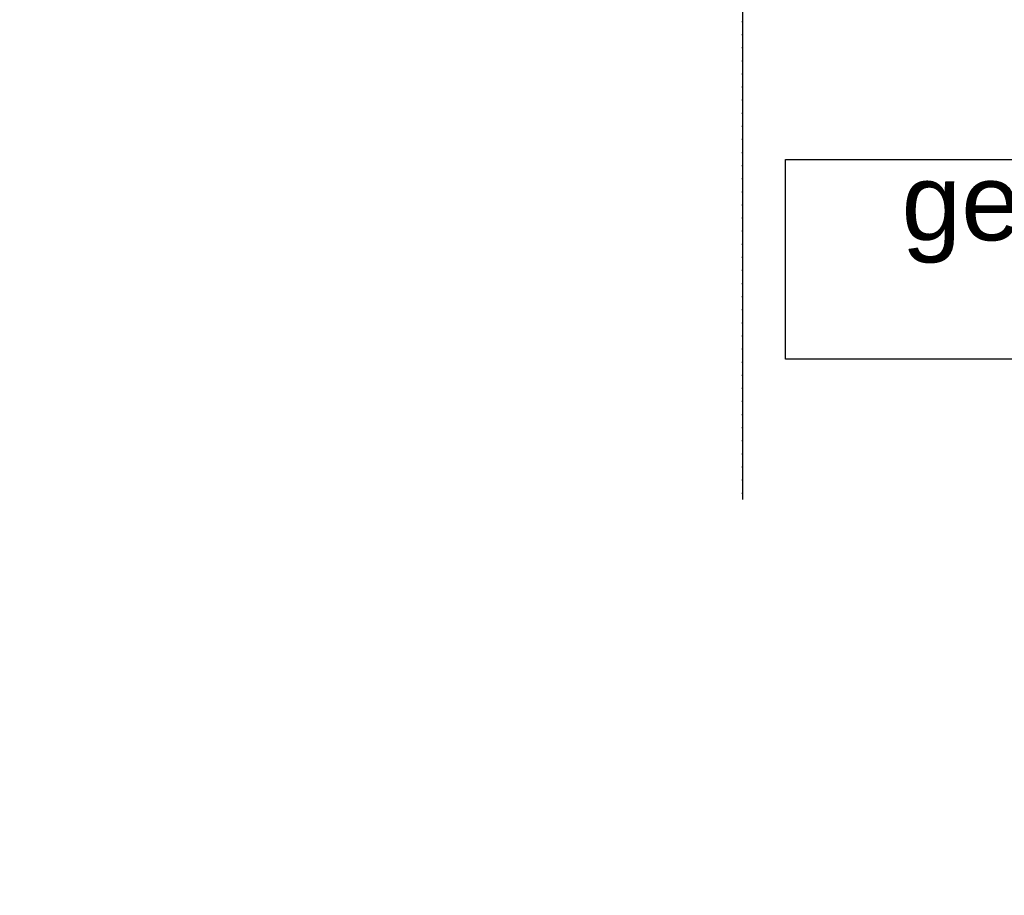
# Model space of a CAD drawing. Header units: metres. Extents: x 63115 to 703450, y -261936 to -53969.
# Tile 76 of 174: x 161526 to 162488, y -135566 to -134710. Entities that reach past the tile are written whole.
import ezdxf

# ---------------------------------------------------------------- set-up
doc = ezdxf.new("R2010")
doc.units = ezdxf.units.M
doc.linetypes.add('DASHDOT2', pattern=[12.7, 6.35, -3.175, 0, -3.175])
for name, color, linetype in [('_00_wijzigingen BA', 10, 'Continuous'), ('_01-STRAMIENEN', 253, 'DASHDOT2'), ('_03-PROJECTION', 1, 'Continuous'), ('_07Brandveiligheid', 8, 'Continuous'), ('__bouwvoorbereiding texten', 7, 'Continuous')]:
    doc.layers.add(name, color=color, linetype=linetype)
doc.layers.add('_01Hulplijnen', color=6, linetype='Continuous', plot=False)
doc.styles.add('NIOstandard', font='arial.ttf')

# ---------------------------------------------------------------- blocks, each defined once
blk = doc.blocks.new('*U244')
at = {"layer": '_01-STRAMIENEN'}
blk.add_lwpolyline([(1300, 5487.36), (1300, -4768.64)], dxfattribs=at)
at = {"layer": '_01Hulplijnen'}
blk.add_lwpolyline([(1300, 5487.36), (1300, -4768.64)], dxfattribs=at)
blk = doc.blocks.new('*U198')
at = {"layer": '_01Hulplijnen'}
blk.add_lwpolyline([(1300, -766.03), (1300, -4752.84)], dxfattribs=at)
blk = doc.blocks.new('*U131')
at = {"layer": '_00_wijzigingen BA'}
blk.add_lwpolyline([(344.9, 325), (1944.7, 325), (1944.7, 650), (2594.7, 0), (1944.7, -650), (1944.7, -325), (344.9, -325), (344.9, 325)], dxfattribs=at)
at = {"layer": '_00_wijzigingen BA', "insert": (722.9, 312), "char_height": 250, "width": 1075.781, "attachment_point": 1, "style": 'NIOstandard'}
blk.add_mtext('gewijz.', dxfattribs=at)
at = {"layer": '_00_wijzigingen BA', "style": 'NIOstandard'}
blk.add_attdef('DATUM', (706.1, -245.9), '', height=150, dxfattribs=at)

msp = doc.modelspace()

# ---------------------------------------------------------------- block references
at = {"layer": '_03-PROJECTION'}
for name in ['*U244', '*U198']:
    msp.add_blockref(name, (160931.8, -130410.61), dxfattribs=at)
at = {"layer": '__bouwvoorbereiding texten', "xscale": 0.3, "yscale": 0.3, "zscale": 0.3}
msp.add_blockref('*U131', (162170.26, -134944.49), dxfattribs=at)

# ---------------------------------------------------------------- texts
at = {"layer": '_07Brandveiligheid', "insert": (162015.41, -112702.97), "char_height": 300, "attachment_point": 1, "rotation": 270}
msp.add_mtext_dynamic_manual_height_columns('\\pi197.82;{\\fArial|b0|i0|c0|p34;\\H0.375x;bergruimte\\P\\pi497.18;+ kluis}', width=932.2139, gutter_width=1, heights=[0], dxfattribs=at)
at = {"layer": '_07Brandveiligheid', "insert": (162387.33, -134839.76), "char_height": 300, "attachment_point": 1}
msp.add_mtext_dynamic_manual_height_columns('\\pi718.08;{\\fArial|b0|i0|c0|p34;\\H0.375x;polycarbonaat balustrade}', width=2466.1277, gutter_width=1, heights=[0], dxfattribs=at)

doc.saveas('drawing.dxf')
